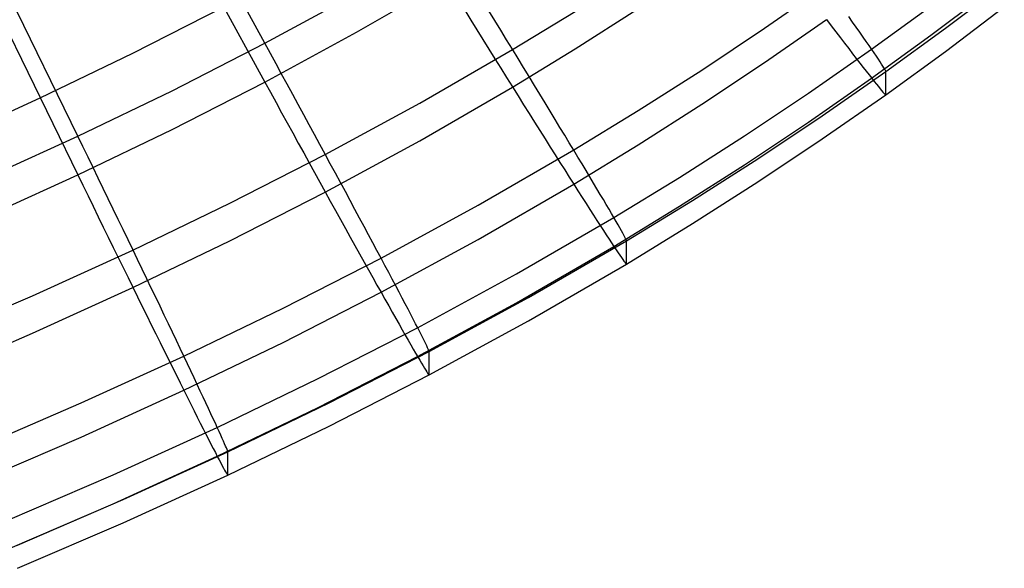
# Model space of a CAD drawing. Extents: x -1634 to -184, y -278 to 263.
# Tile 30 of 242: x -1220 to -1191, y -256 to -240. Entities that reach past the tile are written whole.
import ezdxf

# ---------------------------------------------------------------- set-up
doc = ezdxf.new("R2010")
doc.units = 0
doc.layers.add('PREDEFINITO', color=7, linetype='CONTINUOUS')

msp = doc.modelspace()

# ---------------------------------------------------------------- linework, layer by layer
at = {"layer": 'PREDEFINITO'}
for p, q in [((-1212.753, -241.055, 449.518), (-1215.152, -236.67, 449.419)), ((-1215.152, -237.8, 399.432), (-1212.753, -242.184, 399.531)), ((-1218.214, -243.763, 449.579), (-1220.403, -239.27, 449.477)), ((-1210.077, -240.734, 399.498), (-1207.455, -239.221, 399.464)), ((-1198.161, -240.615, 446.578), (-1196.354, -239.359, 446.55)), ((-1192.878, -240.615, 439.505), (-1191.161, -239.318, 439.476)), ((-1212.753, -241.055, 449.518), (-1210.077, -239.605, 449.485)), ((-1193.304, -240.818, 405.82), (-1191.598, -239.53, 405.791)), ((-1216.605, -241.345, 399.512), (-1213.952, -239.992, 399.481)), ((-1195.035, -241.229, 443.201), (-1193.304, -239.974, 443.173)), ((-1192.878, -241.292, 409.513), (-1191.161, -239.995, 409.484)), ((-1206.917, -240.089, 399.536), (-1206.738, -240.376, 399.583)), ((-1206.035, -240.394, 449.132), (-1206.209, -240.111, 449.212)), ((-1205.518, -241.237, 448.82), (-1203.692, -240.123, 448.794)), ((-1203.692, -241.22, 400.211), (-1201.89, -240.073, 400.185)), ((-1195.59, -240.435, 444.987), (-1195.703, -240.274, 445.266)), ((-1220.403, -240.399, 399.49), (-1218.214, -244.892, 399.592)), ((-1206.738, -240.376, 399.583), (-1206.561, -240.662, 399.642)), ((-1205.863, -240.674, 449.04), (-1206.035, -240.394, 449.132)), ((-1199.994, -241.836, 446.606), (-1198.161, -240.615, 446.578)), ((-1198.161, -241.612, 402.447), (-1196.354, -240.356, 402.419)), ((-1196.354, -240.356, 402.419), (-1196.214, -240.542, 402.669)), ((-1196.214, -240.542, 402.669), (-1196.078, -240.72, 402.926)), ((-1195.482, -240.588, 444.702), (-1195.59, -240.435, 444.987)), ((-1195.38, -240.734, 444.41), (-1195.482, -240.588, 444.702)), ((-1194.619, -241.878, 439.534), (-1192.878, -240.615, 439.505)), ((-1212.753, -242.184, 399.531), (-1210.077, -240.734, 399.498)), ((-1206.561, -240.662, 399.642), (-1206.384, -240.945, 399.712)), ((-1205.693, -240.952, 448.938), (-1205.863, -240.674, 449.04)), ((-1196.078, -240.72, 402.926), (-1195.948, -240.891, 403.192)), ((-1195.948, -240.891, 403.192), (-1195.823, -241.055, 403.464)), ((-1195.283, -240.871, 444.113), (-1195.38, -240.734, 444.41)), ((-1195.193, -241, 443.81), (-1195.283, -240.871, 444.113)), ((-1195.035, -242.073, 405.849), (-1193.304, -240.818, 405.82)), ((-1215.46, -242.437, 449.549), (-1212.753, -241.055, 449.518)), ((-1212.589, -241.355, 449.519), (-1212.753, -241.055, 449.518)), ((-1206.384, -240.945, 399.712), (-1206.209, -241.227, 399.793)), ((-1205.524, -241.226, 448.824), (-1205.693, -240.952, 448.938)), ((-1195.823, -241.055, 403.464), (-1195.703, -241.211, 403.743)), ((-1195.11, -241.121, 443.502), (-1195.193, -241, 443.81)), ((-1195.032, -241.234, 443.189), (-1195.11, -241.121, 443.502)), ((-1219.308, -242.646, 399.541), (-1216.605, -241.345, 399.512)), ((-1212.425, -241.654, 449.508), (-1212.589, -241.355, 449.519)), ((-1208.227, -242.802, 448.855), (-1205.518, -241.237, 448.82)), ((-1206.209, -241.227, 399.793), (-1206.035, -241.506, 399.886)), ((-1205.358, -241.497, 448.7), (-1205.524, -241.226, 448.824)), ((-1205.518, -242.334, 400.236), (-1203.692, -241.22, 400.211)), ((-1196.879, -242.512, 443.23), (-1195.035, -241.229, 443.201)), ((-1195.703, -241.211, 403.743), (-1195.59, -241.36, 404.029)), ((-1195.59, -241.36, 404.029), (-1195.482, -241.5, 404.321)), ((-1194.961, -241.337, 442.871), (-1195.032, -241.234, 443.189)), ((-1194.897, -241.432, 442.55), (-1194.961, -241.337, 442.871)), ((-1194.839, -241.518, 442.224), (-1194.897, -241.432, 442.55)), ((-1194.619, -242.555, 409.541), (-1192.878, -241.292, 409.513)), ((-1212.262, -241.954, 449.486), (-1212.425, -241.654, 449.508)), ((-1206.035, -241.506, 399.886), (-1205.863, -241.782, 399.99)), ((-1205.863, -241.782, 399.99), (-1205.693, -242.054, 400.105)), ((-1205.195, -241.765, 448.564), (-1205.358, -241.497, 448.7)), ((-1205.034, -242.028, 448.418), (-1205.195, -241.765, 448.564)), ((-1199.994, -242.832, 402.475), (-1198.161, -241.612, 402.447)), ((-1195.482, -241.5, 404.321), (-1195.38, -241.632, 404.618)), ((-1195.38, -241.632, 404.618), (-1195.283, -241.756, 404.922)), ((-1195.283, -241.756, 404.922), (-1195.193, -241.872, 405.23)), ((-1194.788, -241.595, 441.896), (-1194.839, -241.518, 442.224)), ((-1194.743, -241.664, 441.564), (-1194.788, -241.595, 441.896)), ((-1194.705, -241.722, 441.23), (-1194.743, -241.664, 441.564)), ((-1194.675, -241.772, 440.893), (-1194.705, -241.722, 441.23)), ((-1194.65, -241.813, 440.555), (-1194.675, -241.772, 440.893)), ((-1212.099, -242.252, 449.452), (-1212.262, -241.954, 449.486)), ((-1205.693, -242.054, 400.105), (-1205.524, -242.323, 400.231)), ((-1204.876, -242.287, 448.262), (-1205.034, -242.028, 448.418)), ((-1201.852, -243.02, 446.632), (-1199.994, -241.836, 446.606)), ((-1196.475, -243.168, 439.563), (-1194.619, -241.878, 439.534)), ((-1195.193, -241.872, 405.23), (-1195.11, -241.978, 405.544)), ((-1195.11, -241.978, 405.544), (-1195.032, -242.076, 405.861)), ((-1194.633, -241.844, 440.216), (-1194.65, -241.813, 440.555)), ((-1194.623, -241.865, 439.875), (-1194.633, -241.844, 440.216)), ((-1194.619, -241.878, 439.534), (-1194.623, -241.865, 439.875)), ((-1194.619, -242.555, 409.541), (-1194.619, -241.878, 439.534)), ((-1215.46, -243.566, 399.562), (-1212.753, -242.184, 399.531)), ((-1212.753, -242.184, 399.531), (-1212.589, -242.483, 399.543)), ((-1211.938, -242.549, 449.406), (-1212.099, -242.252, 449.452)), ((-1208.227, -243.899, 400.272), (-1205.518, -242.334, 400.236)), ((-1205.524, -242.323, 400.231), (-1205.358, -242.589, 400.368)), ((-1204.72, -242.541, 448.095), (-1204.876, -242.287, 448.262)), ((-1196.879, -243.355, 405.878), (-1195.035, -242.073, 405.849)), ((-1195.032, -242.076, 405.861), (-1194.961, -242.166, 406.183)), ((-1194.961, -242.166, 406.183), (-1194.897, -242.246, 406.509)), ((-1194.897, -242.246, 406.509), (-1194.839, -242.317, 406.838)), ((-1194.839, -242.317, 406.838), (-1194.788, -242.38, 407.169)), ((-1218.214, -243.763, 449.579), (-1215.46, -242.437, 449.549)), ((-1212.589, -242.483, 399.543), (-1212.425, -242.782, 399.567)), ((-1211.777, -242.845, 449.349), (-1211.938, -242.549, 449.406)), ((-1205.358, -242.589, 400.368), (-1205.195, -242.85, 400.515)), ((-1204.568, -242.791, 447.918), (-1204.72, -242.541, 448.095)), ((-1198.749, -243.757, 443.258), (-1196.879, -242.512, 443.23)), ((-1196.475, -243.846, 409.571), (-1194.619, -242.555, 409.541)), ((-1194.788, -242.38, 407.169), (-1194.743, -242.433, 407.504)), ((-1194.743, -242.433, 407.504), (-1194.705, -242.476, 407.84)), ((-1194.705, -242.476, 407.84), (-1194.675, -242.511, 408.179)), ((-1194.675, -242.511, 408.179), (-1194.65, -242.536, 408.518)), ((-1194.65, -242.536, 408.518), (-1194.633, -242.552, 408.859)), ((-1194.633, -242.552, 408.859), (-1194.623, -242.558, 409.2)), ((-1194.623, -242.558, 409.2), (-1194.619, -242.555, 409.541)), ((-1222.115, -243.92, 399.57), (-1219.308, -242.646, 399.541)), ((-1212.425, -242.782, 399.567), (-1212.262, -243.08, 399.603)), ((-1211.617, -243.138, 449.28), (-1211.777, -242.845, 449.349)), ((-1210.987, -244.3, 448.889), (-1208.227, -242.802, 448.855)), ((-1205.195, -242.85, 400.515), (-1205.034, -243.106, 400.673)), ((-1204.42, -243.035, 447.732), (-1204.568, -242.791, 447.918)), ((-1201.852, -244.016, 402.502), (-1199.994, -242.832, 402.475)), ((-1212.262, -243.08, 399.603), (-1212.099, -243.376, 399.651)), ((-1211.458, -243.43, 449.2), (-1211.617, -243.138, 449.28)), ((-1205.034, -243.106, 400.673), (-1204.876, -243.358, 400.841)), ((-1204.275, -243.274, 447.535), (-1204.42, -243.035, 447.732)), ((-1203.734, -244.168, 446.658), (-1201.852, -243.02, 446.632)), ((-1198.356, -244.422, 439.591), (-1196.475, -243.168, 439.563)), ((-1212.099, -243.376, 399.651), (-1211.938, -243.671, 399.71)), ((-1211.301, -243.719, 449.109), (-1211.458, -243.43, 449.2)), ((-1204.876, -243.358, 400.841), (-1204.72, -243.604, 401.019)), ((-1204.134, -243.507, 447.33), (-1204.275, -243.274, 447.535)), ((-1198.749, -244.601, 405.906), (-1196.879, -243.355, 405.878)), ((-1221.07, -245.061, 449.608), (-1218.214, -243.763, 449.579)), ((-1218.214, -244.892, 399.592), (-1215.46, -243.566, 399.562)), ((-1218.064, -244.07, 449.58), (-1218.214, -243.763, 449.579)), ((-1211.938, -243.671, 399.71), (-1211.777, -243.964, 399.78)), ((-1211.146, -244.006, 449.007), (-1211.301, -243.719, 449.109)), ((-1204.72, -243.604, 401.019), (-1204.568, -243.846, 401.207)), ((-1203.996, -243.734, 447.115), (-1204.134, -243.507, 447.33)), ((-1203.863, -243.955, 446.891), (-1203.996, -243.734, 447.115)), ((-1200.643, -244.966, 443.285), (-1198.749, -243.757, 443.258)), ((-1217.915, -244.377, 449.569), (-1218.064, -244.07, 449.58)), ((-1211.777, -243.964, 399.78), (-1211.617, -244.254, 399.862)), ((-1210.992, -244.289, 448.893), (-1211.146, -244.006, 449.007)), ((-1210.987, -245.397, 400.305), (-1208.227, -243.899, 400.272)), ((-1204.568, -243.846, 401.207), (-1204.42, -244.081, 401.404)), ((-1204.42, -244.081, 401.404), (-1204.275, -244.311, 401.611)), ((-1203.734, -244.169, 446.658), (-1203.863, -243.955, 446.891)), ((-1203.734, -245.165, 402.528), (-1201.852, -244.016, 402.502)), ((-1198.356, -245.099, 409.599), (-1196.475, -243.846, 409.571)), ((-1213.772, -245.723, 448.921), (-1210.987, -244.3, 448.889)), ((-1211.617, -244.254, 399.862), (-1211.458, -244.542, 399.955)), ((-1210.841, -244.568, 448.769), (-1210.992, -244.289, 448.893)), ((-1206.523, -245.782, 446.695), (-1203.734, -244.168, 446.658)), ((-1204.275, -244.311, 401.611), (-1204.134, -244.534, 401.827)), ((-1203.609, -244.376, 446.417), (-1203.734, -244.169, 446.658)), ((-1217.766, -244.683, 449.547), (-1217.915, -244.377, 449.569)), ((-1211.458, -244.542, 399.955), (-1211.301, -244.827, 400.059)), ((-1210.692, -244.844, 448.634), (-1210.841, -244.568, 448.769)), ((-1204.134, -244.534, 401.827), (-1203.996, -244.751, 402.052)), ((-1203.488, -244.576, 446.168), (-1203.609, -244.376, 446.417)), ((-1203.372, -244.769, 445.911), (-1203.488, -244.576, 446.168)), ((-1200.643, -245.809, 405.933), (-1198.749, -244.601, 405.906)), ((-1200.262, -245.638, 439.619), (-1198.356, -244.422, 439.591)), ((-1221.07, -246.19, 399.621), (-1218.214, -244.892, 399.592)), ((-1218.214, -244.892, 399.592), (-1218.064, -245.199, 399.604)), ((-1217.617, -244.989, 449.513), (-1217.766, -244.683, 449.547)), ((-1211.301, -244.827, 400.059), (-1211.146, -245.108, 400.174)), ((-1210.545, -245.116, 448.488), (-1210.692, -244.844, 448.634)), ((-1203.996, -244.751, 402.052), (-1203.863, -244.962, 402.286)), ((-1203.261, -244.954, 445.647), (-1203.372, -244.769, 445.911)), ((-1218.064, -245.199, 399.604), (-1217.915, -245.505, 399.629)), ((-1217.47, -245.293, 449.468), (-1217.617, -244.989, 449.513)), ((-1211.146, -245.108, 400.174), (-1210.992, -245.386, 400.3)), ((-1210.401, -245.383, 448.332), (-1210.545, -245.116, 448.488)), ((-1206.523, -246.778, 402.564), (-1203.734, -245.165, 402.528)), ((-1203.863, -244.962, 402.286), (-1203.734, -245.165, 402.528)), ((-1203.734, -245.165, 402.528), (-1203.609, -245.361, 402.778)), ((-1203.155, -245.132, 445.375), (-1203.261, -244.954, 445.647)), ((-1203.054, -245.302, 445.097), (-1203.155, -245.132, 445.375)), ((-1202.562, -246.138, 443.312), (-1200.643, -244.966, 443.285)), ((-1200.262, -246.316, 409.626), (-1198.356, -245.099, 409.599)), ((-1217.915, -245.505, 399.629), (-1217.766, -245.81, 399.665)), ((-1217.323, -245.596, 449.411), (-1217.47, -245.293, 449.468)), ((-1213.772, -246.82, 400.338), (-1210.987, -245.397, 400.305)), ((-1210.992, -245.386, 400.3), (-1210.841, -245.66, 400.437)), ((-1210.26, -245.645, 448.165), (-1210.401, -245.383, 448.332)), ((-1203.609, -245.361, 402.778), (-1203.488, -245.55, 403.036)), ((-1202.958, -245.463, 444.812), (-1203.054, -245.302, 445.097)), ((-1202.868, -245.616, 444.52), (-1202.958, -245.463, 444.812)), ((-1217.177, -245.897, 449.343), (-1217.323, -245.596, 449.411)), ((-1216.602, -247.087, 448.952), (-1213.772, -245.723, 448.921)), ((-1210.841, -245.66, 400.437), (-1210.692, -245.929, 400.585)), ((-1210.121, -245.903, 447.989), (-1210.26, -245.645, 448.165)), ((-1209.36, -247.323, 446.73), (-1206.523, -245.782, 446.695)), ((-1203.488, -245.55, 403.036), (-1203.372, -245.731, 403.301)), ((-1203.372, -245.731, 403.301), (-1203.261, -245.904, 403.573)), ((-1202.782, -245.761, 444.223), (-1202.868, -245.616, 444.52)), ((-1202.702, -245.897, 443.92), (-1202.782, -245.761, 444.223)), ((-1202.192, -246.818, 439.645), (-1200.262, -245.638, 439.619)), ((-1217.766, -245.81, 399.665), (-1217.617, -246.114, 399.712)), ((-1217.032, -246.196, 449.263), (-1217.177, -245.897, 449.343)), ((-1210.692, -245.929, 400.585), (-1210.545, -246.194, 400.743)), ((-1209.986, -246.155, 447.802), (-1210.121, -245.903, 447.989)), ((-1203.261, -245.904, 403.573), (-1203.155, -246.069, 403.853)), ((-1203.155, -246.069, 403.853), (-1203.054, -246.226, 404.139)), ((-1202.628, -246.024, 443.612), (-1202.702, -245.897, 443.92)), ((-1202.559, -246.142, 443.299), (-1202.628, -246.024, 443.612)), ((-1202.562, -246.981, 405.96), (-1200.643, -245.809, 405.933)), ((-1217.617, -246.114, 399.712), (-1217.47, -246.416, 399.772)), ((-1216.889, -246.492, 449.172), (-1217.032, -246.196, 449.263)), ((-1210.545, -246.194, 400.743), (-1210.401, -246.454, 400.911)), ((-1209.853, -246.401, 447.606), (-1209.986, -246.155, 447.802)), ((-1205.403, -247.782, 443.349), (-1202.562, -246.138, 443.312)), ((-1203.054, -246.226, 404.139), (-1202.958, -246.375, 404.431)), ((-1202.958, -246.375, 404.431), (-1202.868, -246.515, 404.729)), ((-1202.496, -246.251, 442.982), (-1202.559, -246.142, 443.299)), ((-1202.439, -246.351, 442.661), (-1202.496, -246.251, 442.982)), ((-1202.387, -246.442, 442.335), (-1202.439, -246.351, 442.661)), ((-1202.192, -247.495, 409.653), (-1200.262, -246.316, 409.626)), ((-1217.47, -246.416, 399.772), (-1217.323, -246.716, 399.842)), ((-1216.747, -246.786, 449.07), (-1216.889, -246.492, 449.172)), ((-1210.401, -246.454, 400.911), (-1210.26, -246.708, 401.089)), ((-1209.725, -246.641, 447.4), (-1209.853, -246.401, 447.606)), ((-1209.599, -246.875, 447.186), (-1209.725, -246.641, 447.4)), ((-1202.868, -246.515, 404.729), (-1202.782, -246.646, 405.032)), ((-1202.782, -246.646, 405.032), (-1202.702, -246.768, 405.341)), ((-1202.342, -246.523, 442.007), (-1202.387, -246.442, 442.335)), ((-1202.302, -246.594, 441.675), (-1202.342, -246.523, 442.007)), ((-1202.269, -246.656, 441.341), (-1202.302, -246.594, 441.675)), ((-1202.241, -246.708, 441.005), (-1202.269, -246.656, 441.341)), ((-1217.323, -246.716, 399.842), (-1217.177, -247.013, 399.924)), ((-1216.607, -247.076, 448.956), (-1216.747, -246.786, 449.07)), ((-1216.602, -248.184, 400.368), (-1213.772, -246.82, 400.338)), ((-1210.26, -246.708, 401.089), (-1210.121, -246.957, 401.277)), ((-1209.478, -247.103, 446.962), (-1209.599, -246.875, 447.186)), ((-1209.36, -248.32, 402.599), (-1206.523, -246.778, 402.564)), ((-1205.05, -248.472, 439.683), (-1202.192, -246.818, 439.645)), ((-1202.702, -246.768, 405.341), (-1202.628, -246.881, 405.654)), ((-1202.628, -246.881, 405.654), (-1202.559, -246.985, 405.972)), ((-1202.22, -246.75, 440.667), (-1202.241, -246.708, 441.005)), ((-1202.204, -246.782, 440.327), (-1202.22, -246.75, 440.667)), ((-1202.195, -246.805, 439.987), (-1202.204, -246.782, 440.327)), ((-1202.192, -246.818, 439.645), (-1202.195, -246.805, 439.987)), ((-1202.192, -247.495, 409.653), (-1202.192, -246.818, 439.645)), ((-1219.532, -248.42, 448.982), (-1216.602, -247.087, 448.952)), ((-1217.177, -247.013, 399.924), (-1217.032, -247.308, 400.017)), ((-1216.469, -247.362, 448.832), (-1216.607, -247.076, 448.956)), ((-1210.121, -246.957, 401.277), (-1209.986, -247.201, 401.475)), ((-1209.986, -247.201, 401.475), (-1209.853, -247.438, 401.682)), ((-1209.36, -247.323, 446.73), (-1209.478, -247.103, 446.962)), ((-1205.403, -248.626, 405.997), (-1202.562, -246.981, 405.96)), ((-1202.559, -246.985, 405.972), (-1202.496, -247.08, 406.294)), ((-1202.496, -247.08, 406.294), (-1202.439, -247.165, 406.62)), ((-1202.439, -247.165, 406.62), (-1202.387, -247.241, 406.949)), ((-1202.387, -247.241, 406.949), (-1202.342, -247.307, 407.281)), ((-1217.032, -247.308, 400.017), (-1216.889, -247.6, 400.122)), ((-1216.333, -247.645, 448.697), (-1216.469, -247.362, 448.832)), ((-1212.218, -248.785, 446.763), (-1209.36, -247.323, 446.73)), ((-1209.853, -247.438, 401.682), (-1209.725, -247.669, 401.898)), ((-1209.246, -247.537, 446.489), (-1209.36, -247.323, 446.73)), ((-1205.05, -249.149, 409.69), (-1202.192, -247.495, 409.653)), ((-1202.342, -247.307, 407.281), (-1202.302, -247.363, 407.615)), ((-1202.302, -247.363, 407.615), (-1202.269, -247.41, 407.952)), ((-1202.269, -247.41, 407.952), (-1202.241, -247.446, 408.29)), ((-1202.241, -247.446, 408.29), (-1202.22, -247.473, 408.63)), ((-1202.22, -247.473, 408.63), (-1202.204, -247.49, 408.97)), ((-1202.204, -247.49, 408.97), (-1202.195, -247.498, 409.312)), ((-1202.195, -247.498, 409.312), (-1202.192, -247.495, 409.653)), ((-1216.889, -247.6, 400.122), (-1216.747, -247.888, 400.237)), ((-1216.199, -247.923, 448.551), (-1216.333, -247.645, 448.697)), ((-1209.725, -247.669, 401.898), (-1209.599, -247.893, 402.123)), ((-1209.136, -247.743, 446.24), (-1209.246, -247.537, 446.489)), ((-1209.031, -247.942, 445.983), (-1209.136, -247.743, 446.24)), ((-1208.291, -249.353, 443.385), (-1205.403, -247.782, 443.349)), ((-1216.747, -247.888, 400.237), (-1216.607, -248.173, 400.363)), ((-1216.067, -248.197, 448.395), (-1216.199, -247.923, 448.551)), ((-1209.599, -247.893, 402.123), (-1209.478, -248.11, 402.357)), ((-1208.929, -248.133, 445.719), (-1209.031, -247.942, 445.983)), ((-1219.532, -249.517, 400.398), (-1216.602, -248.184, 400.368)), ((-1216.607, -248.173, 400.363), (-1216.469, -248.454, 400.5)), ((-1215.938, -248.466, 448.229), (-1216.067, -248.197, 448.395)), ((-1212.218, -249.782, 402.632), (-1209.36, -248.32, 402.599)), ((-1209.478, -248.11, 402.357), (-1209.36, -248.32, 402.599)), ((-1209.36, -248.32, 402.599), (-1209.246, -248.522, 402.849)), ((-1208.833, -248.316, 445.447), (-1208.929, -248.133, 445.719)), ((-1208.74, -248.491, 445.169), (-1208.833, -248.316, 445.447)), ((-1222.499, -249.695, 449.011), (-1219.532, -248.42, 448.982)), ((-1216.469, -248.454, 400.5), (-1216.333, -248.73, 400.648)), ((-1215.812, -248.729, 448.052), (-1215.938, -248.466, 448.229)), ((-1209.246, -248.522, 402.849), (-1209.136, -248.717, 403.107)), ((-1208.653, -248.658, 444.884), (-1208.74, -248.491, 445.169)), ((-1208.57, -248.815, 444.593), (-1208.653, -248.658, 444.884)), ((-1208.291, -250.196, 406.032), (-1205.403, -248.626, 405.997)), ((-1207.954, -250.051, 439.718), (-1205.05, -248.472, 439.683)), ((-1216.333, -248.73, 400.648), (-1216.199, -249.001, 400.806)), ((-1215.688, -248.987, 447.866), (-1215.812, -248.729, 448.052)), ((-1215.117, -250.184, 446.794), (-1212.218, -248.785, 446.763)), ((-1209.136, -248.717, 403.107), (-1209.031, -248.904, 403.373)), ((-1209.031, -248.904, 403.373), (-1208.929, -249.083, 403.645)), ((-1208.492, -248.964, 444.296), (-1208.57, -248.815, 444.593)), ((-1208.419, -249.105, 443.993), (-1208.492, -248.964, 444.296)), ((-1216.199, -249.001, 400.806), (-1216.067, -249.268, 400.974)), ((-1215.567, -249.239, 447.67), (-1215.688, -248.987, 447.866)), ((-1215.45, -249.485, 447.465), (-1215.567, -249.239, 447.67)), ((-1208.929, -249.083, 403.645), (-1208.833, -249.254, 403.925)), ((-1208.833, -249.254, 403.925), (-1208.74, -249.416, 404.211)), ((-1208.352, -249.236, 443.685), (-1208.419, -249.105, 443.993)), ((-1208.289, -249.357, 443.372), (-1208.352, -249.236, 443.685)), ((-1207.954, -250.729, 409.726), (-1205.05, -249.149, 409.69)), ((-1222.499, -250.792, 400.427), (-1219.532, -249.517, 400.398)), ((-1216.067, -249.268, 400.974), (-1215.938, -249.529, 401.153)), ((-1215.938, -249.529, 401.153), (-1215.812, -249.784, 401.341)), ((-1215.335, -249.725, 447.25), (-1215.45, -249.485, 447.465)), ((-1211.198, -250.84, 443.418), (-1208.291, -249.353, 443.385)), ((-1208.74, -249.416, 404.211), (-1208.653, -249.569, 404.503)), ((-1208.231, -249.47, 443.055), (-1208.289, -249.357, 443.372)), ((-1208.179, -249.572, 442.733), (-1208.231, -249.47, 443.055)), ((-1215.812, -249.784, 401.341), (-1215.688, -250.033, 401.539)), ((-1215.224, -249.958, 447.026), (-1215.335, -249.725, 447.25)), ((-1215.117, -251.18, 402.663), (-1212.218, -249.782, 402.632)), ((-1208.653, -249.569, 404.503), (-1208.57, -249.714, 404.801)), ((-1208.57, -249.714, 404.801), (-1208.492, -249.849, 405.105)), ((-1208.132, -249.665, 442.408), (-1208.179, -249.572, 442.733)), ((-1208.091, -249.749, 442.08), (-1208.132, -249.665, 442.408)), ((-1208.055, -249.822, 441.748), (-1208.091, -249.749, 442.08)), ((-1208.024, -249.886, 441.414), (-1208.055, -249.822, 441.748)), ((-1215.688, -250.033, 401.539), (-1215.567, -250.276, 401.746)), ((-1215.117, -250.184, 446.794), (-1215.224, -249.958, 447.026)), ((-1210.876, -251.547, 439.752), (-1207.954, -250.051, 439.718)), ((-1208.492, -249.849, 405.105), (-1208.419, -249.976, 405.413)), ((-1208.419, -249.976, 405.413), (-1208.352, -250.093, 405.727)), ((-1208.352, -250.093, 405.727), (-1208.289, -250.2, 406.045)), ((-1207.999, -249.939, 441.078), (-1208.024, -249.886, 441.414)), ((-1207.98, -249.982, 440.74), (-1207.999, -249.939, 441.078)), ((-1207.966, -250.016, 440.4), (-1207.98, -249.982, 440.74)), ((-1207.957, -250.039, 440.06), (-1207.966, -250.016, 440.4)), ((-1207.954, -250.051, 439.718), (-1207.957, -250.039, 440.06)), ((-1207.954, -250.729, 409.726), (-1207.954, -250.051, 439.718)), ((-1218.115, -251.549, 446.825), (-1215.117, -250.184, 446.794)), ((-1215.567, -250.276, 401.746), (-1215.45, -250.513, 401.962)), ((-1215.013, -250.403, 446.553), (-1215.117, -250.184, 446.794)), ((-1214.913, -250.614, 446.305), (-1215.013, -250.403, 446.553)), ((-1211.198, -251.684, 406.066), (-1208.291, -250.196, 406.032)), ((-1208.289, -250.2, 406.045), (-1208.231, -250.298, 406.367)), ((-1208.231, -250.298, 406.367), (-1208.179, -250.386, 406.692)), ((-1208.179, -250.386, 406.692), (-1208.132, -250.464, 407.022)), ((-1215.45, -250.513, 401.962), (-1215.335, -250.743, 402.187)), ((-1214.816, -250.818, 446.048), (-1214.913, -250.614, 446.305)), ((-1208.132, -250.464, 407.022), (-1208.091, -250.533, 407.353)), ((-1208.091, -250.533, 407.353), (-1208.055, -250.591, 407.688)), ((-1208.055, -250.591, 407.688), (-1208.024, -250.64, 408.025)), ((-1208.024, -250.64, 408.025), (-1207.999, -250.678, 408.363)), ((-1207.999, -250.678, 408.363), (-1207.98, -250.706, 408.703)), ((-1215.335, -250.743, 402.187), (-1215.224, -250.965, 402.421)), ((-1215.224, -250.965, 402.421), (-1215.117, -251.181, 402.664)), ((-1214.724, -251.013, 445.784), (-1214.816, -250.818, 446.048)), ((-1214.142, -252.262, 443.45), (-1211.198, -250.84, 443.418)), ((-1210.876, -252.224, 409.76), (-1207.954, -250.729, 409.726)), ((-1207.98, -250.706, 408.703), (-1207.966, -250.724, 409.043)), ((-1207.966, -250.724, 409.043), (-1207.957, -250.731, 409.385)), ((-1207.957, -250.731, 409.385), (-1207.954, -250.729, 409.726)), ((-1218.115, -252.545, 402.694), (-1215.117, -251.18, 402.663)), ((-1215.117, -251.181, 402.664), (-1215.013, -251.388, 402.914)), ((-1214.636, -251.201, 445.512), (-1214.724, -251.013, 445.784)), ((-1214.552, -251.38, 445.234), (-1214.636, -251.201, 445.512)), ((-1221.146, -252.852, 446.855), (-1218.115, -251.549, 446.825)), ((-1215.013, -251.388, 402.914), (-1214.913, -251.588, 403.172)), ((-1214.472, -251.55, 444.949), (-1214.552, -251.38, 445.234)), ((-1214.396, -251.712, 444.658), (-1214.472, -251.55, 444.949)), ((-1213.834, -252.976, 439.784), (-1210.876, -251.547, 439.752)), ((-1214.913, -251.588, 403.172), (-1214.816, -251.78, 403.437)), ((-1214.816, -251.78, 403.437), (-1214.724, -251.963, 403.71)), ((-1214.325, -251.864, 444.361), (-1214.396, -251.712, 444.658)), ((-1214.142, -253.105, 406.098), (-1211.198, -251.684, 406.066)), ((-1214.724, -251.963, 403.71), (-1214.636, -252.138, 403.99)), ((-1214.259, -252.008, 444.058), (-1214.325, -251.864, 444.361)), ((-1214.197, -252.142, 443.75), (-1214.259, -252.008, 444.058)), ((-1217.184, -253.648, 443.481), (-1214.142, -252.262, 443.45)), ((-1214.636, -252.138, 403.99), (-1214.552, -252.305, 404.276)), ((-1214.552, -252.305, 404.276), (-1214.472, -252.462, 404.568)), ((-1214.14, -252.266, 443.438), (-1214.197, -252.142, 443.75)), ((-1214.087, -252.381, 443.121), (-1214.14, -252.266, 443.438)), ((-1214.039, -252.486, 442.799), (-1214.087, -252.381, 443.121)), ((-1213.834, -253.653, 409.792), (-1210.876, -252.224, 409.76)), ((-1221.146, -253.849, 402.724), (-1218.115, -252.545, 402.694)), ((-1214.472, -252.462, 404.568), (-1214.396, -252.61, 404.866)), ((-1214.396, -252.61, 404.866), (-1214.325, -252.749, 405.17)), ((-1213.997, -252.582, 442.474), (-1214.039, -252.486, 442.799)), ((-1213.959, -252.667, 442.146), (-1213.997, -252.582, 442.474)), ((-1213.926, -252.742, 441.814), (-1213.959, -252.667, 442.146)), ((-1216.89, -254.368, 439.816), (-1213.834, -252.976, 439.784)), ((-1214.325, -252.749, 405.17), (-1214.259, -252.879, 405.479)), ((-1214.259, -252.879, 405.479), (-1214.197, -252.999, 405.792)), ((-1213.898, -252.807, 441.48), (-1213.926, -252.742, 441.814)), ((-1213.875, -252.861, 441.144), (-1213.898, -252.807, 441.48)), ((-1213.857, -252.906, 440.806), (-1213.875, -252.861, 441.144)), ((-1213.845, -252.939, 440.466), (-1213.857, -252.906, 440.806)), ((-1213.837, -252.963, 440.126), (-1213.845, -252.939, 440.466)), ((-1213.834, -252.976, 439.784), (-1213.837, -252.963, 440.126)), ((-1213.834, -253.653, 409.792), (-1213.834, -252.976, 439.784)), ((-1217.184, -254.491, 406.129), (-1214.142, -253.105, 406.098)), ((-1214.197, -252.999, 405.792), (-1214.14, -253.109, 406.11)), ((-1214.14, -253.109, 406.11), (-1214.087, -253.21, 406.433)), ((-1214.087, -253.21, 406.433), (-1214.039, -253.3, 406.758)), ((-1214.039, -253.3, 406.758), (-1213.997, -253.381, 407.087)), ((-1213.997, -253.381, 407.087), (-1213.959, -253.451, 407.419)), ((-1213.959, -253.451, 407.419), (-1213.926, -253.511, 407.754)), ((-1213.926, -253.511, 407.754), (-1213.898, -253.561, 408.091)), ((-1213.898, -253.561, 408.091), (-1213.875, -253.6, 408.429)), ((-1220.258, -254.97, 443.511), (-1217.184, -253.648, 443.481)), ((-1216.89, -255.045, 409.824), (-1213.834, -253.653, 409.792)), ((-1213.875, -253.6, 408.429), (-1213.857, -253.629, 408.769)), ((-1213.857, -253.629, 408.769), (-1213.845, -253.647, 409.109)), ((-1213.845, -253.647, 409.109), (-1213.837, -253.655, 409.451)), ((-1213.837, -253.655, 409.451), (-1213.834, -253.653, 409.792)), ((-1219.978, -255.697, 439.846), (-1216.89, -254.368, 439.816)), ((-1220.258, -255.813, 406.159), (-1217.184, -254.491, 406.129)), ((-1219.978, -256.374, 409.854), (-1216.89, -255.045, 409.824))]:
    msp.add_line(p, q, dxfattribs=at)

doc.saveas('drawing.dxf')
